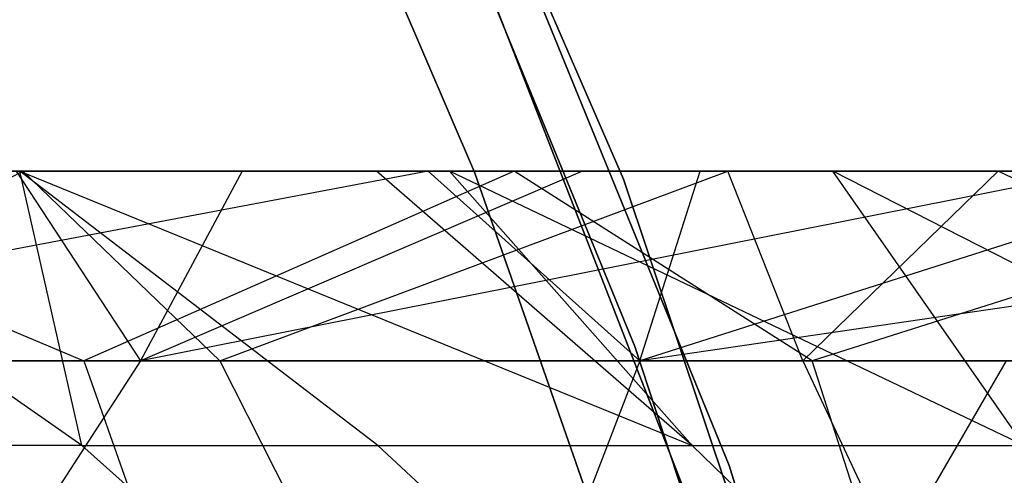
# Model space of a CAD drawing. Extents: x 0.1 to 12.1, y -6 to 6.
# Tile 135 of 181: x 8.3679 to 8.5717, y 0.8686 to 0.9631. Entities that reach past the tile are written whole.
import ezdxf

# ---------------------------------------------------------------- set-up
doc = ezdxf.new("R2010")
doc.units = 0
doc.header["$LTSCALE"] = 2.54
doc.layers.get('0').update_dxf_attribs({"linetype": 'CONTINUOUS'})

# ---------------------------------------------------------------- blocks, each defined once
blk = doc.blocks.new('DROPS_COLOR_C_STL')
at = {"color": 0}
for p, q in [((8.40395, 1.13529, 171.7), (8.49288, 0.93002, 171.7)), ((8.49288, 0.93002, 164.1), (8.40395, 1.13529, 164.1)), ((8.49288, 0.93002, 164.1), (8.40395, 1.13529, 164.1)), ((8.40395, 1.13529, 171.7), (8.49288, 0.93002, 171.7)), ((8.39037, 1.0983, 3.4), (8.46205, 0.93152, 3.4)), ((8.46205, 0.93152, 3.2), (8.39037, 1.0983, 3.2)), ((8.39037, 1.0983, 3.4), (8.46205, 0.93152, 3.4)), ((8.46205, 0.93152, 3.2), (8.39037, 1.0983, 3.2)), ((8.42546, 1.08986, 11.3), (8.51478, 0.87069, 11.3)), ((8.51478, 0.87069, 1.7), (8.42546, 1.08986, 1.7)), ((8.51478, 0.87069, 1.7), (8.42546, 1.08986, 1.7)), ((8.42546, 1.08986, 11.3), (8.51478, 0.87069, 11.3)), ((8.426, 1.06457, 11), (8.49522, 0.89537, 11)), ((8.49522, 0.89537, 11.1), (8.426, 1.06457, 11.1)), ((8.426, 1.06457, 11), (8.49522, 0.89537, 11)), ((8.49522, 0.89537, 11.1), (8.426, 1.06457, 11.1)), ((8.51064, 0.85234, 164.4), (8.44442, 1.02274, 164.4)), ((8.44442, 1.02274, 164.3), (8.51064, 0.85234, 164.3)), ((8.51064, 0.85234, 164.4), (8.44442, 1.02274, 164.4)), ((8.44442, 1.02274, 164.3), (8.51064, 0.85234, 164.3)), ((8.36847, 0.93168, 19.6108), (8.22607, 0.93168, 19.53861)), ((8.36847, 0.93168, 19.6108), (8.22607, 0.93168, 19.53861)), ((8.45245, 0.93168, 20.62585), (8.24399, 0.89239, 20.58781)), ((8.45245, 0.93168, 20.62585), (8.24399, 0.89239, 20.58781)), ((8.67729, 0.93168, 25.90728), (8.28088, 0.93168, 26.08206)), ((8.67729, 0.93168, 25.90728), (8.28088, 0.93168, 26.08206)), ((8.47025, 0.93168, 21.57122), (8.28724, 0.93168, 21.51453)), ((8.28724, 0.93168, 21.51453), (8.38112, 0.89239, 21.50411)), ((8.47025, 0.93168, 21.57122), (8.28724, 0.93168, 21.51453)), ((8.28724, 0.93168, 21.51453), (8.38112, 0.89239, 21.50411)), ((8.2876, 0.93168, 20.5638), (8.45245, 0.93168, 20.62585)), ((8.2876, 0.93168, 20.5638), (8.45245, 0.93168, 20.62585)), ((8.29032, 0.89239, 19.52879), (8.36847, 0.93168, 19.6108)), ((8.29032, 0.89239, 19.52879), (8.36847, 0.93168, 19.6108)), ((8.36791, 0.93168, 17.34934), (8.29969, 0.93168, 17.254)), ((8.38074, 0.87479, 17.26846), (8.29969, 0.93168, 17.254)), ((8.36791, 0.93168, 17.34934), (8.29969, 0.93168, 17.254)), ((8.38074, 0.87479, 17.26846), (8.29969, 0.93168, 17.254)), ((8.3671, 0.93168, 18.58082), (8.4139, 0.93168, 18.61191)), ((8.3671, 0.93168, 18.58082), (8.4139, 0.93168, 18.61191)), ((8.3671, 0.93168, 18.58082), (8.39287, 0.89239, 18.64418)), ((8.3671, 0.93168, 18.58082), (8.39287, 0.89239, 18.64418)), ((8.44173, 0.93168, 17.44146), (8.36791, 0.93168, 17.34934)), ((8.44204, 0.87479, 17.34985), (8.36791, 0.93168, 17.34934)), ((8.36791, 0.93168, 17.34934), (8.50711, 0.87479, 17.42806)), ((8.38074, 0.87479, 17.26846), (8.36791, 0.93168, 17.34934)), ((8.44204, 0.87479, 17.34985), (8.36791, 0.93168, 17.34934)), ((8.38074, 0.87479, 17.26846), (8.36791, 0.93168, 17.34934)), ((8.36791, 0.93168, 17.34934), (8.50711, 0.87479, 17.42806)), ((8.44173, 0.93168, 17.44146), (8.36791, 0.93168, 17.34934)), ((8.5145, 0.93168, 19.67755), (8.36847, 0.93168, 19.6108)), ((8.40928, 0.89239, 19.58761), (8.36847, 0.93168, 19.6108)), ((8.5145, 0.93168, 19.67755), (8.36847, 0.93168, 19.6108)), ((8.40928, 0.89239, 19.58761), (8.36847, 0.93168, 19.6108)), ((8.47025, 0.93168, 21.57122), (8.38112, 0.89239, 21.50411)), ((8.47025, 0.93168, 21.57122), (8.38112, 0.89239, 21.50411)), ((8.59098, 0.93168, 18.71891), (8.39287, 0.89239, 18.64418)), ((8.59098, 0.93168, 18.71891), (8.39287, 0.89239, 18.64418)), ((8.48443, 0.93168, 18.65648), (8.39287, 0.89239, 18.64418)), ((8.4139, 0.93168, 18.61191), (8.39287, 0.89239, 18.64418)), ((8.48443, 0.93168, 18.65648), (8.39287, 0.89239, 18.64418)), ((8.4139, 0.93168, 18.61191), (8.39287, 0.89239, 18.64418)), ((8.40928, 0.89239, 19.58761), (8.5145, 0.93168, 19.67755)), ((8.40928, 0.89239, 19.58761), (8.5145, 0.93168, 19.67755)), ((8.4139, 0.93168, 18.61191), (8.48443, 0.93168, 18.65648)), ((8.4139, 0.93168, 18.61191), (8.48443, 0.93168, 18.65648)), ((8.45683, 0.93168, 17.45908), (8.44173, 0.93168, 17.44146)), ((8.50711, 0.87479, 17.42806), (8.44173, 0.93168, 17.44146)), ((8.45683, 0.93168, 17.45908), (8.44173, 0.93168, 17.44146)), ((8.50711, 0.87479, 17.42806), (8.44173, 0.93168, 17.44146)), ((8.45245, 0.93168, 20.62585), (8.50874, 0.93168, 20.64548)), ((8.45245, 0.93168, 20.62585), (8.50874, 0.93168, 20.64548)), ((8.45245, 0.93168, 20.62585), (8.49626, 0.89239, 20.68193)), ((8.45245, 0.93168, 20.62585), (8.49626, 0.89239, 20.68193)), ((8.53624, 0.93168, 17.54592), (8.45683, 0.93168, 17.45908)), ((8.57588, 0.87479, 17.50305), (8.45683, 0.93168, 17.45908)), ((8.53624, 0.93168, 17.54592), (8.45683, 0.93168, 17.45908)), ((8.57588, 0.87479, 17.50305), (8.45683, 0.93168, 17.45908)), ((8.50711, 0.87479, 17.42806), (8.45683, 0.93168, 17.45908)), ((8.50711, 0.87479, 17.42806), (8.45683, 0.93168, 17.45908)), ((8.46205, 0.93152, 3.4), (8.46205, 0.93152, 3.2)), ((8.46205, 0.93152, 3.4), (8.52179, 0.76011, 3.4)), ((8.52179, 0.76011, 3.2), (8.46205, 0.93152, 3.2)), ((8.46205, 0.93152, 3.4), (8.46205, 0.93152, 3.2)), ((8.46205, 0.93152, 3.4), (8.52179, 0.76011, 3.4)), ((8.52179, 0.76011, 3.2), (8.46205, 0.93152, 3.2)), ((8.65561, 0.93168, 21.62194), (8.47025, 0.93168, 21.57122)), ((8.65561, 0.93168, 21.62194), (8.47025, 0.93168, 21.57122)), ((8.53199, 0.89239, 21.54884), (8.47025, 0.93168, 21.57122)), ((8.53199, 0.89239, 21.54884), (8.47025, 0.93168, 21.57122)), ((8.48443, 0.93168, 18.65648), (8.59098, 0.93168, 18.71891)), ((8.48443, 0.93168, 18.65648), (8.59098, 0.93168, 18.71891)), ((8.49288, 0.93002, 171.7), (8.56384, 0.71785, 171.7)), ((8.56384, 0.71785, 164.1), (8.49288, 0.93002, 164.1)), ((8.49288, 0.93002, 164.1), (8.49288, 0.93002, 171.7)), ((8.49288, 0.93002, 164.1), (8.49288, 0.93002, 171.7)), ((8.56384, 0.71785, 164.1), (8.49288, 0.93002, 164.1)), ((8.49288, 0.93002, 171.7), (8.56384, 0.71785, 171.7)), ((8.49626, 0.89239, 20.68193), (8.50874, 0.93168, 20.64548)), ((8.76413, 0.93168, 20.72505), (8.49626, 0.89239, 20.68193)), ((8.76413, 0.93168, 20.72505), (8.49626, 0.89239, 20.68193)), ((8.61927, 0.93168, 20.68181), (8.49626, 0.89239, 20.68193)), ((8.61927, 0.93168, 20.68181), (8.49626, 0.89239, 20.68193)), ((8.49626, 0.89239, 20.68193), (8.50874, 0.93168, 20.64548)), ((8.50874, 0.93168, 20.64548), (8.61927, 0.93168, 20.68181)), ((8.50874, 0.93168, 20.64548), (8.61927, 0.93168, 20.68181)), ((8.57051, 0.93168, 19.70128), (8.5145, 0.93168, 19.67755)), ((8.53003, 0.89239, 19.6423), (8.5145, 0.93168, 19.67755)), ((8.57051, 0.93168, 19.70128), (8.5145, 0.93168, 19.67755)), ((8.53003, 0.89239, 19.6423), (8.5145, 0.93168, 19.67755)), ((8.53003, 0.89239, 19.6423), (8.57051, 0.93168, 19.70128)), ((8.53003, 0.89239, 19.6423), (8.57051, 0.93168, 19.70128)), ((8.65561, 0.93168, 21.62194), (8.53199, 0.89239, 21.54884)), ((8.65561, 0.93168, 21.62194), (8.53199, 0.89239, 21.54884)), ((8.62, 0.93168, 17.6281), (8.53624, 0.93168, 17.54592)), ((8.64771, 0.87479, 17.57418), (8.53624, 0.93168, 17.54592)), ((8.62, 0.93168, 17.6281), (8.53624, 0.93168, 17.54592)), ((8.64771, 0.87479, 17.57418), (8.53624, 0.93168, 17.54592)), ((8.57588, 0.87479, 17.50305), (8.53624, 0.93168, 17.54592)), ((8.57588, 0.87479, 17.50305), (8.53624, 0.93168, 17.54592)), ((8.71783, 0.93168, 19.7589), (8.57051, 0.93168, 19.70128)), ((8.65256, 0.89239, 19.69286), (8.57051, 0.93168, 19.70128)), ((8.71783, 0.93168, 19.7589), (8.57051, 0.93168, 19.70128)), ((8.65256, 0.89239, 19.69286), (8.57051, 0.93168, 19.70128)), ((8.49522, 0.89537, 11), (8.55232, 0.72171, 11)), ((8.55232, 0.72171, 11.1), (8.49522, 0.89537, 11.1)), ((8.49522, 0.89537, 11), (8.55232, 0.72171, 11)), ((8.49522, 0.89537, 11), (8.49522, 0.89537, 11.1)), ((8.55232, 0.72171, 11.1), (8.49522, 0.89537, 11.1)), ((8.49522, 0.89537, 11), (8.49522, 0.89537, 11.1)), ((8.39287, 0.89239, 18.64418), (8.22193, 0.89239, 18.5245)), ((8.39287, 0.89239, 18.64418), (8.22193, 0.89239, 18.5245)), ((8.23155, 0.89239, 21.45525), (8.38112, 0.89239, 21.50411)), ((8.23155, 0.89239, 21.45525), (8.38112, 0.89239, 21.50411)), ((8.24399, 0.89239, 20.58781), (8.49626, 0.89239, 20.68193)), ((8.24399, 0.89239, 20.58781), (8.49626, 0.89239, 20.68193)), ((8.40928, 0.89239, 19.58761), (8.29032, 0.89239, 19.52879)), ((8.40928, 0.89239, 19.58761), (8.29032, 0.89239, 19.52879)), ((8.39287, 0.89239, 18.64418), (8.36907, 0.85555, 18.6807)), ((8.39287, 0.89239, 18.64418), (8.36907, 0.85555, 18.6807)), ((8.38112, 0.89239, 21.50411), (8.3941, 0.85555, 21.46249)), ((8.53199, 0.89239, 21.54884), (8.38112, 0.89239, 21.50411)), ((8.53199, 0.89239, 21.54884), (8.38112, 0.89239, 21.50411)), ((8.38112, 0.89239, 21.50411), (8.3941, 0.85555, 21.46249)), ((8.57219, 0.89239, 18.75254), (8.39287, 0.89239, 18.64418)), ((8.57219, 0.89239, 18.75254), (8.39287, 0.89239, 18.64418)), ((8.53003, 0.89239, 19.6423), (8.40928, 0.89239, 19.58761)), ((8.40928, 0.89239, 19.58761), (8.42792, 0.85555, 19.5482)), ((8.53003, 0.89239, 19.6423), (8.40928, 0.89239, 19.58761)), ((8.40928, 0.89239, 19.58761), (8.42792, 0.85555, 19.5482)), ((8.49626, 0.89239, 20.68193), (8.48215, 0.85555, 20.72317)), ((8.49626, 0.89239, 20.68193), (8.48215, 0.85555, 20.72317)), ((8.49626, 0.89239, 20.68193), (8.75369, 0.89239, 20.76212)), ((8.49626, 0.89239, 20.68193), (8.75369, 0.89239, 20.76212)), ((8.65256, 0.89239, 19.69286), (8.53003, 0.89239, 19.6423)), ((8.53003, 0.89239, 19.6423), (8.54732, 0.85555, 19.60228)), ((8.65256, 0.89239, 19.69286), (8.53003, 0.89239, 19.6423)), ((8.53003, 0.89239, 19.6423), (8.54732, 0.85555, 19.60228)), ((8.68394, 0.89239, 21.58939), (8.53199, 0.89239, 21.54884)), ((8.68394, 0.89239, 21.58939), (8.53199, 0.89239, 21.54884)), ((8.54381, 0.85555, 21.50688), (8.53199, 0.89239, 21.54884)), ((8.54381, 0.85555, 21.50688), (8.53199, 0.89239, 21.54884)), ((8.55092, 0.85555, 18.79059), (8.57219, 0.89239, 18.75254)), ((8.55092, 0.85555, 18.79059), (8.57219, 0.89239, 18.75254)), ((8.38074, 0.87479, 17.26846), (8.32348, 0.87479, 17.18419)), ((8.38074, 0.87479, 17.26846), (8.32348, 0.87479, 17.18419)), ((8.38074, 0.87479, 17.26846), (8.44197, 0.82019, 17.22472)), ((8.38074, 0.87479, 17.26846), (8.44204, 0.87479, 17.34985)), ((8.38074, 0.87479, 17.26846), (8.44204, 0.87479, 17.34985)), ((8.38074, 0.87479, 17.26846), (8.44197, 0.82019, 17.22472)), ((8.50106, 0.82019, 17.30317), (8.44204, 0.87479, 17.34985)), ((8.44204, 0.87479, 17.34985), (8.50711, 0.87479, 17.42806)), ((8.44204, 0.87479, 17.34985), (8.50711, 0.87479, 17.42806)), ((8.50106, 0.82019, 17.30317), (8.44204, 0.87479, 17.34985)), ((8.56379, 0.82019, 17.37857), (8.50711, 0.87479, 17.42806)), ((8.50711, 0.87479, 17.42806), (8.57588, 0.87479, 17.50305)), ((8.56379, 0.82019, 17.37857), (8.50711, 0.87479, 17.42806)), ((8.50711, 0.87479, 17.42806), (8.57588, 0.87479, 17.50305)), ((8.51478, 0.87069, 11.3), (8.58381, 0.6443, 11.3)), ((8.58381, 0.6443, 1.7), (8.51478, 0.87069, 1.7)), ((8.51478, 0.87069, 1.7), (8.51478, 0.87069, 11.3)), ((8.51478, 0.87069, 1.7), (8.51478, 0.87069, 11.3)), ((8.58381, 0.6443, 1.7), (8.51478, 0.87069, 1.7)), ((8.51478, 0.87069, 11.3), (8.58381, 0.6443, 11.3))]:
    blk.add_line(p, q, dxfattribs=at)

msp = doc.modelspace()

# ---------------------------------------------------------------- block references
at = {"color": 0}
msp.add_blockref('DROPS_COLOR_C_STL', (0, 0), dxfattribs=at)

doc.saveas('drawing.dxf')
